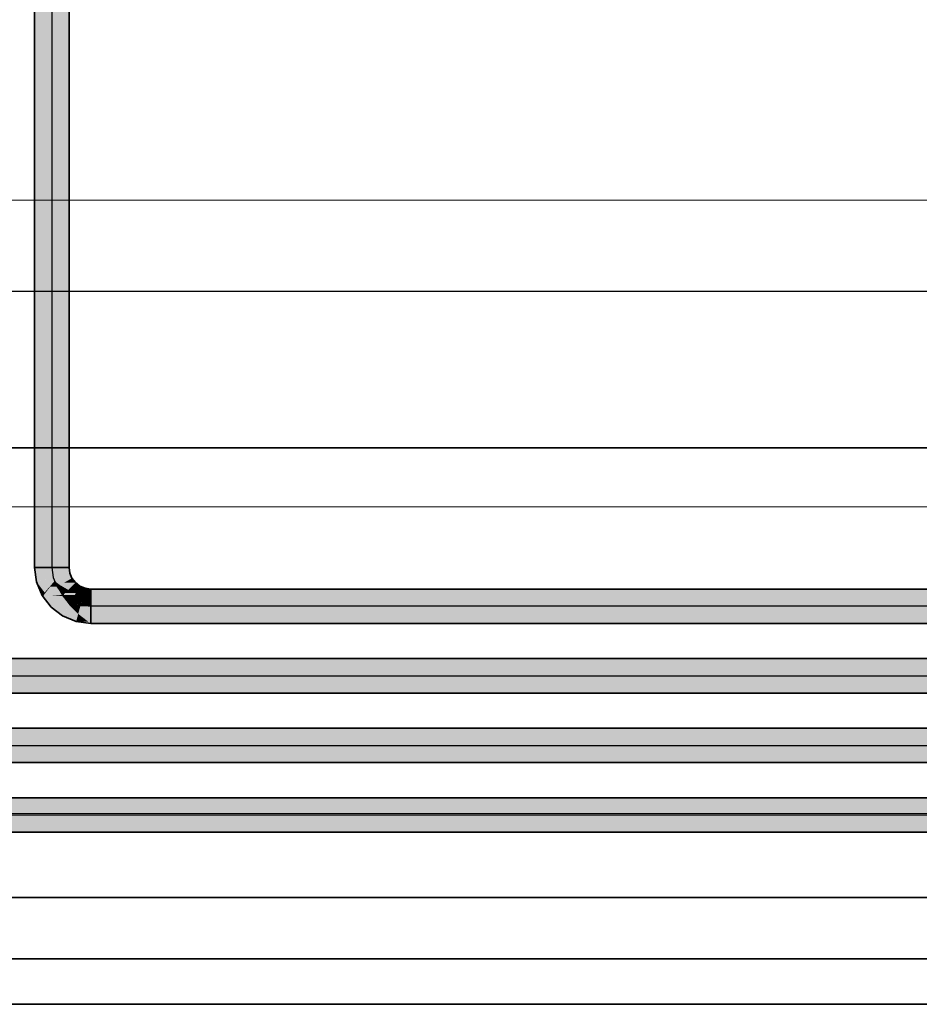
# Model space of a CAD drawing. Extents: x -133 to 627, y -127 to 467.
# Tile 4 of 256: x -18 to 0, y -24 to -5. Entities that reach past the tile are written whole.
import ezdxf
from ezdxf.lldxf.tags import DXFTag

# ---------------------------------------------------------------- set-up
doc = ezdxf.new("R2010")
doc.units = 0
doc.layers.get('0').update_dxf_attribs({"lineweight": 35})
doc.layers.add('5_OG-BESTAND', color=7, linetype='Continuous', lineweight=25)
doc.layers.add('5_OG-SCHRAFF-FILL', color=7, linetype='Continuous', lineweight=25)
for name, color, linetype, lineweight, true_color in [('A_Aussenwand', 3, 'Continuous', 35, 0x00ff00), ('A_Dach', 1, 'Continuous', 35, 0xff0000), ('Rohrleitung', 1, 'Continuous', 35, 0xff0000), ('Rohrleitung-Shading', 1, 'Continuous', 35, 0xff0000), ('X_Schnittangaben', 7, 'Continuous', 25, 0xc0c0c0)]:
    doc.layers.add(name, color=color, linetype=linetype, lineweight=lineweight, true_color=true_color)
tags = doc.linetypes.add('STRICHPUNKT2', pattern=[12.7, 6.35, -3.175, 0, -3.175]).pattern_tags.tags
tags[10:11] = [DXFTag(74, 4), DXFTag(75, 0), DXFTag(340, '0'), DXFTag(46, 0.0), DXFTag(50, 0.0), DXFTag(44, 0.0), DXFTag(45, 0.0)]
tags[8:9] = [DXFTag(74, 4), DXFTag(75, 0), DXFTag(340, '0'), DXFTag(46, 0.0), DXFTag(50, 0.0), DXFTag(44, 0.0), DXFTag(45, 0.0)]
tags[6:7] = [DXFTag(74, 4), DXFTag(75, 0), DXFTag(340, '0'), DXFTag(46, 0.0), DXFTag(50, 0.0), DXFTag(44, 0.0), DXFTag(45, 0.0)]
tags[4:5] = [DXFTag(74, 4), DXFTag(75, 0), DXFTag(340, '0'), DXFTag(46, 0.0), DXFTag(50, 0.0), DXFTag(44, 0.0), DXFTag(45, 0.0)]
tags = doc.linetypes.add('VERDECKT2_S2', pattern=[0.0027, 0.002, -0.0007]).pattern_tags.tags
tags[6:7] = [DXFTag(74, 4), DXFTag(75, 0), DXFTag(340, '0'), DXFTag(46, 1.0), DXFTag(50, 0.0), DXFTag(44, 0.0), DXFTag(45, 0.0)]
tags[4:5] = [DXFTag(74, 4), DXFTag(75, 0), DXFTag(340, '0'), DXFTag(46, 1.0), DXFTag(50, 0.0), DXFTag(44, 0.0), DXFTag(45, 0.0)]

# ---------------------------------------------------------------- blocks, each defined once
blk = doc.blocks.new('Shading-A06HSS9MNL', base_point=(8.565, -20.785))
at = {"layer": 'Rohrleitung-Shading', "color": 12, "true_color": 0xd90000}
for points in [[(-21.942, -20.448), (8.565, -20.448), (-21.942, -20.111)], [(8.565, -20.448), (-21.942, -20.111), (8.565, -20.111)], [(-21.942, -20.785), (8.565, -20.785), (-21.942, -20.448)], [(8.565, -20.785), (-21.942, -20.448), (8.565, -20.448)]]:
    blk.add_solid(points, dxfattribs=at)
blk = doc.blocks.new('Shading-A06HSSDQNL', base_point=(8.565, -19.424))
at = {"layer": 'Rohrleitung-Shading', "color": 12, "true_color": 0xd90000}
for points in [[(-20.142, -19.087), (8.565, -19.087), (-20.142, -18.75)], [(8.565, -19.087), (-20.142, -18.75), (8.565, -18.75)], [(-20.142, -19.424), (8.565, -19.424), (-20.142, -19.087)], [(8.565, -19.424), (-20.142, -19.087), (8.565, -19.087)]]:
    blk.add_solid(points, dxfattribs=at)
blk = doc.blocks.new('Shading-A06HSSEENL', base_point=(8.565, -18.062))
at = {"layer": 'Rohrleitung-Shading', "color": 12, "true_color": 0xd90000}
for points in [[(-18.342, -17.725), (8.565, -17.725), (-18.342, -17.388)], [(8.565, -17.725), (-18.342, -17.388), (8.565, -17.388)], [(-18.342, -18.062), (8.565, -18.062), (-18.342, -17.725)], [(8.565, -18.062), (-18.342, -17.725), (8.565, -17.725)]]:
    blk.add_solid(points, dxfattribs=at)
blk = doc.blocks.new('Shading-A06HSSEKNL', base_point=(-17.443, -16.123))
at = {"layer": 'Rohrleitung-Shading', "color": 12, "true_color": 0xd90000}
for points in [[(-17.613, -15.8), (-17.302, -15.603), (-17.639, -15.603)], [(-17.276, -15.8), (-17.613, -15.8), (-17.302, -15.603)], [(-17.288, -15.713), (-16.965, -15.603), (-17.302, -15.603)], [(-16.951, -15.713), (-17.288, -15.713), (-16.965, -15.603)], [(-17.276, -15.8), (-16.951, -15.713), (-17.288, -15.713)], [(-16.915, -15.8), (-17.276, -15.8), (-16.951, -15.713)], [(-17.602, -15.887), (-17.276, -15.8), (-17.613, -15.8)], [(-17.263, -15.887), (-17.602, -15.887), (-17.255, -15.878)], [(-17.602, -15.887), (-17.255, -15.878), (-17.567, -15.878)], [(-17.495, -16.026), (-17.544, -16.026), (-17.602, -15.887)], [(-17.443, -16.095), (-17.263, -15.887), (-17.602, -15.887)], [(-17.255, -15.878), (-17.567, -15.878), (-17.276, -15.8)], [(-17.421, -16.095), (-17.443, -16.095), (-17.255, -15.879)], [(-17.443, -16.095), (-17.255, -15.879), (-17.256, -15.879)], [(-17.12, -16.123), (-17.443, -16.123), (-17.2, -15.983)], [(-17.443, -16.123), (-17.2, -15.983), (-17.335, -15.983)], [(-17.2, -15.983), (-17.335, -15.983), (-17.248, -15.869)], [(-17.248, -15.869), (-17.258, -15.869), (-17.276, -15.8)], [(-17.27, -15.815), (-16.915, -15.8), (-17.276, -15.8)], [(-16.909, -15.815), (-17.27, -15.815), (-16.915, -15.8)], [(-17.248, -15.869), (-16.909, -15.815), (-17.27, -15.815)], [(-17.255, -15.878), (-17.248, -15.869), (-17.258, -15.869)], [(-17.255, -15.879), (-17.256, -15.879), (-17.255, -15.878)], [(-17.255, -15.878), (-17.255, -15.878), (-17.248, -15.869)], [(-17.255, -15.879), (-17.255, -15.878), (-17.255, -15.878)], [(-17.002, -15.869), (-17.248, -15.869), (-16.909, -15.815)], [(-17.142, -15.95), (-17.002, -15.869), (-17.248, -15.869)], [(-17.142, -15.95), (-17.214, -15.95), (-17.248, -15.869)], [(-17.2, -15.983), (-17.142, -15.95), (-17.214, -15.95)], [(-17.084, -15.983), (-17.2, -15.983), (-17.142, -15.95)], [(-17.08, -16.141), (-17.11, -16.141), (-17.2, -15.983)], [(-17.155, -16.043), (-17.084, -15.983), (-17.2, -15.983)], [(-16.982, -16.043), (-17.155, -16.043), (-17.084, -15.983)], [(-16.889, -15.95), (-17.142, -15.95), (-16.841, -15.902)], [(-17.142, -15.95), (-16.841, -15.902), (-17.06, -15.902)], [(-16.982, -16.043), (-16.889, -15.95), (-17.142, -15.95)], [(-16.841, -15.902), (-17.06, -15.902), (-16.909, -15.815)], [(-16.796, -16.043), (-16.982, -16.043), (-16.754, -15.97)], [(-16.982, -16.043), (-16.754, -15.97), (-16.909, -15.97)], [(-16.754, -15.97), (-16.909, -15.97), (-16.841, -15.902)], [(-16.652, -16.012), (-16.778, -16.012), (-16.754, -15.97)], [(-17.443, -16.095), (-17.516, -16.095), (-17.544, -16.026)], [(-17.443, -16.095), (-17.495, -16.026), (-17.544, -16.026)], [(-17.492, -16.152), (-17.443, -16.095), (-17.516, -16.095)], [(-17.492, -16.152), (-17.443, -16.123), (-17.468, -16.123)], [(-17.459, -16.152), (-17.492, -16.152), (-17.443, -16.123)], [(-17.473, -16.176), (-17.459, -16.152), (-17.492, -16.152)], [(-17.473, -16.176), (-17.108, -16.143), (-17.454, -16.143)], [(-17.115, -16.176), (-17.473, -16.176), (-17.099, -16.16)], [(-17.473, -16.176), (-17.099, -16.16), (-17.289, -16.16)], [(-17.318, -16.379), (-17.115, -16.176), (-17.473, -16.176)], [(-17.443, -16.123), (-17.468, -16.123), (-17.428, -16.104)], [(-17.468, -16.123), (-17.428, -16.104), (-17.451, -16.104)], [(-17.108, -16.143), (-17.454, -16.143), (-17.12, -16.123)], [(-17.454, -16.143), (-17.12, -16.123), (-17.443, -16.123)], [(-17.428, -16.104), (-17.451, -16.104), (-17.443, -16.095)], [(-17.428, -16.104), (-17.421, -16.095), (-17.443, -16.095)], [(-17.099, -16.16), (-17.289, -16.16), (-17.108, -16.143)], [(-16.964, -16.335), (-17.273, -16.335), (-17.099, -16.16)], [(-17.08, -16.141), (-16.982, -16.043), (-17.155, -16.043)], [(-17.108, -16.143), (-17.08, -16.141), (-17.11, -16.141)], [(-17.082, -16.143), (-17.108, -16.143), (-17.08, -16.141)], [(-17.099, -16.16), (-17.082, -16.143), (-17.108, -16.143)], [(-17.061, -16.16), (-17.099, -16.16), (-17.08, -16.141)], [(-16.974, -16.285), (-17.061, -16.16), (-17.099, -16.16)], [(-16.966, -16.293), (-16.996, -16.293), (-17.099, -16.16)], [(-16.852, -16.141), (-17.08, -16.141), (-16.832, -16.105)], [(-17.08, -16.141), (-16.832, -16.105), (-17.044, -16.105)], [(-16.922, -16.262), (-16.959, -16.262), (-17.08, -16.141)], [(-16.922, -16.262), (-16.852, -16.141), (-17.08, -16.141)], [(-16.936, -16.285), (-16.974, -16.285), (-17.061, -16.16)], [(-16.832, -16.105), (-17.044, -16.105), (-16.982, -16.043)], [(-16.832, -16.105), (-16.796, -16.043), (-16.982, -16.043)], [(-16.719, -16.262), (-16.922, -16.262), (-16.687, -16.144)], [(-16.922, -16.262), (-16.687, -16.144), (-16.854, -16.144)], [(-16.687, -16.144), (-16.854, -16.144), (-16.832, -16.105)], [(-16.677, -16.105), (-16.832, -16.105), (-16.652, -16.012)], [(-16.832, -16.105), (-16.652, -16.012), (-16.778, -16.012)], [(-16.687, -16.144), (-16.677, -16.105), (-16.832, -16.105)], [(-16.542, -16.337), (-16.739, -16.337), (-16.542, -16.163)], [(-16.739, -16.337), (-16.542, -16.163), (-16.692, -16.163)], [(-16.542, -16.163), (-16.692, -16.163), (-16.687, -16.144)], [(-16.542, -16.144), (-16.687, -16.144), (-16.542, -16.026)], [(-16.687, -16.144), (-16.542, -16.026), (-16.656, -16.026)], [(-16.542, -16.163), (-16.542, -16.144), (-16.687, -16.144)], [(-16.542, -16.026), (-16.656, -16.026), (-16.652, -16.012)], [(-16.99, -16.379), (-17.318, -16.379), (-16.964, -16.335)], [(-17.318, -16.379), (-16.964, -16.335), (-17.273, -16.335)], [(-16.786, -16.513), (-17.067, -16.513), (-16.964, -16.335)], [(-16.949, -16.309), (-16.984, -16.309), (-16.996, -16.293)], [(-16.949, -16.309), (-16.966, -16.293), (-16.996, -16.293)], [(-16.964, -16.335), (-16.949, -16.309), (-16.984, -16.309)], [(-16.949, -16.309), (-16.936, -16.285), (-16.974, -16.285)], [(-16.82, -16.335), (-16.964, -16.335), (-16.949, -16.309)], [(-16.949, -16.35), (-16.82, -16.335), (-16.964, -16.335)], [(-16.936, -16.285), (-16.922, -16.262), (-16.959, -16.262)], [(-16.904, -16.309), (-16.949, -16.309), (-16.936, -16.285)], [(-16.888, -16.321), (-16.904, -16.309), (-16.949, -16.309)], [(-16.742, -16.35), (-16.949, -16.35), (-16.82, -16.335)], [(-16.786, -16.513), (-16.742, -16.35), (-16.949, -16.35)], [(-16.909, -16.285), (-16.936, -16.285), (-16.922, -16.262)], [(-16.888, -16.321), (-16.909, -16.285), (-16.936, -16.285)], [(-16.819, -16.321), (-16.888, -16.321), (-16.922, -16.262)], [(-16.739, -16.337), (-16.719, -16.262), (-16.922, -16.262)], [(-16.739, -16.337), (-16.791, -16.337), (-16.922, -16.262)], [(-16.783, -16.342), (-16.819, -16.321), (-16.888, -16.321)], [(-16.783, -16.342), (-16.739, -16.337), (-16.791, -16.337)], [(-16.542, -16.513), (-16.786, -16.513), (-16.542, -16.363)], [(-16.786, -16.513), (-16.542, -16.363), (-16.746, -16.363)], [(-16.74, -16.342), (-16.783, -16.342), (-16.739, -16.337)], [(-16.742, -16.35), (-16.74, -16.342), (-16.783, -16.342)], [(-16.542, -16.363), (-16.746, -16.363), (-16.742, -16.35)], [(-16.642, -16.35), (-16.742, -16.35), (-16.739, -16.337)], [(-16.542, -16.363), (-16.642, -16.35), (-16.742, -16.35)], [(-16.542, -16.363), (-16.542, -16.337), (-16.739, -16.337)], [(-17.091, -16.553), (-16.99, -16.379), (-17.318, -16.379)], [(-16.797, -16.553), (-17.091, -16.553), (-16.786, -16.513)], [(-17.091, -16.553), (-16.786, -16.513), (-17.067, -16.513)], [(-16.826, -16.663), (-16.797, -16.553), (-17.091, -16.553)], [(-16.591, -16.663), (-16.826, -16.663), (-16.786, -16.513)], [(-16.542, -16.7), (-16.542, -16.513), (-16.786, -16.513)], [(-16.545, -16.7), (-16.591, -16.663), (-16.826, -16.663)], [(-16.542, -16.7), (-16.545, -16.7), (-16.591, -16.663)], [(-16.542, -16.7), (-16.542, -16.7), (-16.545, -16.7)]]:
    blk.add_solid(points, dxfattribs=at)
blk = doc.blocks.new('Shading-A06HSSEMNL', base_point=(8.565, -16.026))
at = {"layer": 'Rohrleitung-Shading', "color": 12, "true_color": 0xd90000}
for points in [[(-0.357, -16.163), (-16.542, -16.163), (8.565, -16.026)], [(-16.542, -16.163), (8.565, -16.026), (-16.542, -16.026)], [(-13.493, -16.363), (-0.357, -16.163), (-16.542, -16.163)], [(-16.542, -16.363), (-13.493, -16.363), (-16.542, -16.163)], [(-13.493, -16.363), (8.565, -16.363), (8.565, -16.026)], [(-16.542, -16.7), (-13.493, -16.7), (-16.542, -16.363)], [(-13.493, -16.7), (-16.542, -16.363), (-13.493, -16.363)], [(-13.493, -16.7), (8.565, -16.7), (-13.493, -16.363)], [(8.565, -16.7), (-13.493, -16.363), (8.565, -16.363)]]:
    blk.add_solid(points, dxfattribs=at)
blk = doc.blocks.new('Shading-A06HSSEONL', base_point=(-17.639, -10.484))
at = {"layer": 'Rohrleitung-Shading', "color": 12, "true_color": 0xd90000}
for points in [[(-17.302, -10.484), (-17.639, -10.484), (-17.302, 66.143)], [(-17.639, -10.484), (-17.302, 66.143), (-17.639, 66.143)], [(-17.302, -15.603), (-17.202, -15.603), (-17.302, 66.143)], [(-17.202, -15.603), (-17.302, 66.143), (-17.202, 66.143)], [(-17.202, -15.603), (-16.965, -15.603), (-17.202, 66.143)], [(-16.965, -15.603), (-17.202, 66.143), (-16.965, 66.143)], [(-17.639, -15.603), (-17.302, -15.603), (-17.639, -10.484)], [(-17.302, -15.603), (-17.302, -10.484), (-17.639, -10.484)]]:
    blk.add_solid(points, dxfattribs=at)
blk = doc.blocks.new('Schnitt-A06HSSHANL', base_point=(-30.099, -83.762))
at = {"color": 0, "linetype": 'ByBlock', "lineweight": -2, "ltscale": 0.25}
blk.add_line((62.768, -10.203), (-28.445, -10.203), dxfattribs=at)
blk = doc.blocks.new('Referenz-A06HSSHCNL', base_point=(-102.577, -104.976))
at = {"layer": '5_OG-BESTAND', "color": 0, "linetype": 'VERDECKT2_S2', "lineweight": 18, "ltscale": 0.18}
for p, q in [((-26.269, -22.065), (84.927, -22.065)), ((-11.143, -22.065), (84.927, -22.065)), ((104.741, -22.065), (-11.143, -22.065)), ((104.741, -24.152), (-26.269, -24.152))]:
    blk.add_line(p, q, dxfattribs=at)
at = {"layer": '5_OG-SCHRAFF-FILL', "color": 0, "lineweight": 13}
for p, q in [((-35.96, -8.42), (35.537, -8.42)), ((-35.96, -14.42), (30.959, -14.42)), ((-35.96, -20.42), (26.381, -20.42))]:
    blk.add_line(p, q, dxfattribs=at)
blk = doc.blocks.new('Referenz-A06HSSHFNL', base_point=(-34.996, -50.92))
at = {"layer": 'A_Aussenwand', "color": 0, "linetype": 'Continuous', "ltscale": 0.35}
for p, q in [((14.791, -22.063), (-26.157, -22.063)), ((14.791, -24.15), (-26.157, -24.15))]:
    blk.add_line(p, q, dxfattribs=at)
at = {"layer": 'A_Dach', "color": 0, "linetype": 'ByBlock', "ltscale": 0.35}
for p, q in [((31.991, -13.264), (-34.996, -13.264)), ((24.362, -23.264), (-34.996, -23.264))]:
    blk.add_line(p, q, dxfattribs=at)
blk = doc.blocks.new('Rohrbogen-A06HST95NL', base_point=(-17.639, -16.7))
at = {"color": 0, "linetype": 'ByBlock', "lineweight": -2, "ltscale": 0.35}
for p, q in [((-17.639, -15.603), (-17.628, -15.603)), ((-17.639, -15.603), (-17.602, -15.887)), ((-17.628, -15.603), (-17.594, -15.603)), ((-17.594, -15.603), (-17.541, -15.603)), ((-17.541, -15.603), (-17.471, -15.603)), ((-17.471, -15.603), (-17.389, -15.603)), ((-17.389, -15.603), (-17.302, -15.603)), ((-17.302, -15.603), (-17.215, -15.603)), ((-17.215, -15.603), (-17.134, -15.603)), ((-17.134, -15.603), (-17.064, -15.603)), ((-17.064, -15.603), (-17.01, -15.603)), ((-17.01, -15.603), (-16.977, -15.603)), ((-16.977, -15.603), (-16.965, -15.603)), ((-16.965, -15.603), (-16.951, -15.713)), ((-16.951, -15.713), (-16.909, -15.815)), ((-17.602, -15.887), (-17.492, -16.152)), ((-16.909, -15.815), (-16.841, -15.902)), ((-16.841, -15.902), (-16.754, -15.97)), ((-16.754, -15.97), (-16.652, -16.012)), ((-17.492, -16.152), (-17.318, -16.379)), ((-16.652, -16.012), (-16.542, -16.026)), ((-16.542, -16.038), (-16.542, -16.026)), ((-16.542, -16.071), (-16.542, -16.038)), ((-16.542, -16.125), (-16.542, -16.071)), ((-16.542, -16.195), (-16.542, -16.125)), ((-16.542, -16.276), (-16.542, -16.195)), ((-16.542, -16.363), (-16.542, -16.276)), ((-16.542, -16.451), (-16.542, -16.363)), ((-17.318, -16.379), (-17.091, -16.553)), ((-17.091, -16.553), (-16.826, -16.663)), ((-16.542, -16.532), (-16.542, -16.451)), ((-16.542, -16.602), (-16.542, -16.532)), ((-16.826, -16.663), (-16.542, -16.7)), ((-16.542, -16.655), (-16.542, -16.602)), ((-16.542, -16.689), (-16.542, -16.655)), ((-16.542, -16.7), (-16.542, -16.689))]:
    blk.add_line(p, q, dxfattribs=at)
at = {"color": 0, "linetype": 'STRICHPUNKT2', "lineweight": 25, "ltscale": 0.25}
for p, q in [((-17.302, -15.603), (-17.276, -15.8)), ((-17.276, -15.8), (-17.2, -15.983)), ((-17.2, -15.983), (-17.08, -16.141)), ((-17.08, -16.141), (-16.922, -16.262)), ((-16.922, -16.262), (-16.739, -16.337)), ((-16.739, -16.337), (-16.542, -16.363))]:
    blk.add_line(p, q, dxfattribs=at)
blk = doc.blocks.new('Stahlrohr nach DIN 2448-A06HSTBLNL', base_point=(-17.639, -15.603))
at = {"color": 0, "linetype": 'ByBlock', "lineweight": -2, "ltscale": 0.35}
for p, q in [((-17.639, 84.397), (-17.639, -15.603)), ((-16.965, -15.603), (-16.965, 84.397)), ((-17.639, -15.603), (-17.442, -15.603)), ((-17.442, -15.603), (-17.163, -15.603)), ((-17.163, -15.603), (-16.965, -15.603))]:
    blk.add_line(p, q, dxfattribs=at)
at = {"color": 0, "linetype": 'STRICHPUNKT2', "lineweight": 25, "ltscale": 0.25}
blk.add_line((-17.302, 84.397), (-17.302, -15.603), dxfattribs=at)
blk = doc.blocks.new('Stahlrohr nach DIN 2448-A06HSTDBNL', base_point=(-16.542, -16.7))
at = {"color": 0, "linetype": 'ByBlock', "lineweight": -2, "ltscale": 0.35}
for p, q in [((8.565, -16.026), (-16.542, -16.026)), ((-16.542, -16.026), (-16.542, -16.224)), ((8.565, -16.026), (8.565, -16.224)), ((-16.542, -16.224), (-16.542, -16.503)), ((8.565, -16.224), (8.565, -16.503)), ((-16.542, -16.503), (-16.542, -16.7)), ((8.565, -16.503), (8.565, -16.7)), ((-16.542, -16.7), (8.565, -16.7))]:
    blk.add_line(p, q, dxfattribs=at)
at = {"color": 0, "linetype": 'STRICHPUNKT2', "lineweight": 25, "ltscale": 0.25}
blk.add_line((8.565, -16.363), (-16.542, -16.363), dxfattribs=at)
blk = doc.blocks.new('Stahlrohr nach DIN 2448-A06HSTDDNL', base_point=(-18.342, -18.062))
at = {"color": 0, "linetype": 'ByBlock', "lineweight": -2, "ltscale": 0.35}
for p, q in [((8.565, -17.388), (-18.342, -17.388)), ((-18.342, -17.585), (-18.342, -17.388)), ((8.565, -17.585), (8.565, -17.388)), ((-18.342, -17.865), (-18.342, -17.585)), ((8.565, -17.865), (8.565, -17.585)), ((-18.342, -18.062), (-18.342, -17.865)), ((8.565, -18.062), (8.565, -17.865)), ((-18.342, -18.062), (8.565, -18.062))]:
    blk.add_line(p, q, dxfattribs=at)
at = {"color": 0, "linetype": 'STRICHPUNKT2', "lineweight": 25, "ltscale": 0.25}
blk.add_line((-18.342, -17.725), (8.565, -17.725), dxfattribs=at)
blk = doc.blocks.new('Stahlrohr nach DIN 2448-A06HSTDFNL', base_point=(-20.142, -19.424))
at = {"color": 0, "linetype": 'ByBlock', "lineweight": -2, "ltscale": 0.35}
for p, q in [((8.565, -18.75), (-20.142, -18.75)), ((-20.142, -18.947), (-20.142, -18.75)), ((8.565, -18.947), (8.565, -18.75)), ((-20.142, -19.226), (-20.142, -18.947)), ((8.565, -19.226), (8.565, -18.947)), ((-20.142, -19.424), (-20.142, -19.226)), ((8.565, -19.424), (8.565, -19.226)), ((-20.142, -19.424), (8.565, -19.424))]:
    blk.add_line(p, q, dxfattribs=at)
at = {"color": 0, "linetype": 'STRICHPUNKT2', "lineweight": 25, "ltscale": 0.25}
blk.add_line((-20.142, -19.087), (8.565, -19.087), dxfattribs=at)
blk = doc.blocks.new('Stahlrohr nach DIN 2448-A06HSTDHNL', base_point=(-21.942, -20.785))
at = {"color": 0, "linetype": 'ByBlock', "lineweight": -2, "ltscale": 0.35}
for p, q in [((8.565, -20.111), (-21.942, -20.111)), ((-21.942, -20.309), (-21.942, -20.111)), ((8.565, -20.309), (8.565, -20.111)), ((-21.942, -20.588), (-21.942, -20.309)), ((8.565, -20.588), (8.565, -20.309)), ((-21.942, -20.785), (-21.942, -20.588)), ((8.565, -20.785), (8.565, -20.588)), ((-21.942, -20.785), (8.565, -20.785))]:
    blk.add_line(p, q, dxfattribs=at)
at = {"color": 0, "linetype": 'STRICHPUNKT2', "lineweight": 25, "ltscale": 0.25}
blk.add_line((-21.942, -20.448), (8.565, -20.448), dxfattribs=at)

msp = doc.modelspace()

# ---------------------------------------------------------------- block references
at = {"color": 251, "lineweight": 25, "ltscale": 0.25, "true_color": 0x585858}
for name, p in [('Referenz-A06HSSHCNL', (-102.577, -104.976)), ('Referenz-A06HSSHFNL', (-34.996, -50.92))]:
    msp.add_blockref(name, p, dxfattribs=at)
at = {"layer": 'Rohrleitung'}
for name, p in [('Shading-A06HSSEONL', (-17.639, -10.484)), ('Shading-A06HSSEKNL', (-17.443, -16.123)), ('Shading-A06HSSEMNL', (8.565, -16.026)), ('Shading-A06HSSEENL', (8.565, -18.062)), ('Shading-A06HSSDQNL', (8.565, -19.424)), ('Shading-A06HSS9MNL', (8.565, -20.785))]:
    msp.add_blockref(name, p, dxfattribs=at)
at = {"layer": 'Rohrleitung', "ltscale": 0.35}
for name, p in [('Stahlrohr nach DIN 2448-A06HSTBLNL', (-17.639, -15.603)), ('Rohrbogen-A06HST95NL', (-17.639, -16.7)), ('Stahlrohr nach DIN 2448-A06HSTDBNL', (-16.542, -16.7)), ('Stahlrohr nach DIN 2448-A06HSTDDNL', (-18.342, -18.062)), ('Stahlrohr nach DIN 2448-A06HSTDFNL', (-20.142, -19.424)), ('Stahlrohr nach DIN 2448-A06HSTDHNL', (-21.942, -20.785))]:
    msp.add_blockref(name, p, dxfattribs=at)
at = {"layer": 'X_Schnittangaben', "color": 1, "linetype": 'STRICHPUNKT2', "ltscale": 0.25, "true_color": 0xff0000}
msp.add_blockref('Schnitt-A06HSSHANL', (-30.099, -83.762), dxfattribs=at)

doc.saveas('drawing.dxf')
